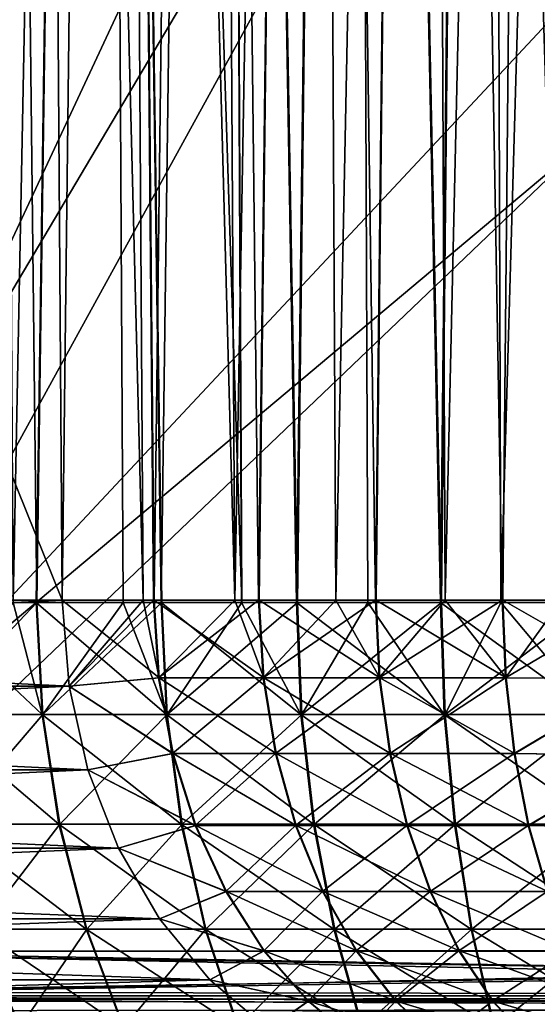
# Model space of a CAD drawing. Header units: millimetres. Extents: x -44.7 to 52.5, y -25.6 to 0.
# Tile 30 of 256: x -28.6 to -26.2, y -23.2 to -18.4. Entities that reach past the tile are written whole.
import ezdxf

# ---------------------------------------------------------------- set-up
doc = ezdxf.new("R2010")
doc.units = ezdxf.units.MM
doc.header["$LTSCALE"] = 65.185185
for name, color, linetype in [('14', 7, 'CONTINUOUS'), ('18', 7, 'CONTINUOUS'), ('24', 7, 'CONTINUOUS'), ('33', 7, 'CONTINUOUS'), ('336', 7, 'CONTINUOUS'), ('337', 7, 'CONTINUOUS'), ('34', 7, 'CONTINUOUS'), ('342', 7, 'CONTINUOUS'), ('343', 7, 'CONTINUOUS'), ('350', 7, 'CONTINUOUS'), ('351', 7, 'CONTINUOUS'), ('38', 7, 'CONTINUOUS'), ('39', 7, 'CONTINUOUS'), ('42', 7, 'CONTINUOUS'), ('43', 7, 'CONTINUOUS'), ('47', 7, 'CONTINUOUS'), ('48', 7, 'CONTINUOUS'), ('593', 7, 'CONTINUOUS'), ('598', 7, 'CONTINUOUS'), ('602', 7, 'CONTINUOUS'), ('605', 7, 'CONTINUOUS'), ('609', 7, 'CONTINUOUS'), ('613', 7, 'CONTINUOUS'), ('9', 7, 'CONTINUOUS')]:
    doc.layers.add(name, color=color, linetype=linetype)

msp = doc.modelspace()

# ---------------------------------------------------------------- linework, layer by layer
at = {"layer": '14', "linetype": 'Continuous'}
for points in [[(-28.6784, -21.2332, 37.2621), (-28.5648, -21.2332, 37.3695), (-28.8073, 0, 37.3951), (-28.6784, -21.2332, 37.2621)], [(-28.8073, 0, 37.3951), (-28.5648, -21.2332, 37.3695), (-28.2664, 0, 37.8695), (-28.8073, 0, 37.3951)], [(-28.5648, -21.2332, 37.3695), (-28.151, -21.2332, 37.7246), (-28.2664, 0, 37.8695), (-28.5648, -21.2332, 37.3695)], [(-27.9643, -21.2332, 37.8682), (-27.5814, -21.2332, 38.1346), (-28.2664, 0, 37.8695), (-27.9643, -21.2332, 37.8682)], [(-28.2664, 0, 37.8695), (-27.5814, -21.2332, 38.1346), (-27.6825, 0, 38.2899), (-28.2664, 0, 37.8695)], [(-28.151, -21.2332, 37.7246), (-27.9643, -21.2332, 37.8682), (-28.2664, 0, 37.8695), (-28.151, -21.2332, 37.7246)], [(-27.5814, -21.2332, 38.1346), (-27.3141, -21.2332, 38.3001), (-27.6825, 0, 38.2899), (-27.5814, -21.2332, 38.1346)], [(-27.6825, 0, 38.2899), (-27.3141, -21.2332, 38.3001), (-27.0606, 0, 38.6526), (-27.6825, 0, 38.2899)], [(-27.3141, -21.2332, 38.3001), (-26.975, -21.2332, 38.4882), (-27.0606, 0, 38.6526), (-27.3141, -21.2332, 38.3001)], [(-26.975, -21.2332, 38.4882), (-26.6216, -21.2332, 38.6603), (-27.0606, 0, 38.6526), (-26.975, -21.2332, 38.4882)], [(-27.0606, 0, 38.6526), (-26.6216, -21.2332, 38.6603), (-26.4069, 0, 38.9539), (-27.0606, 0, 38.6526)], [(-26.6216, -21.2332, 38.6603), (-26.3375, -21.2332, 38.7821), (-26.4069, 0, 38.9539), (-26.6216, -21.2332, 38.6603)], [(-26.3375, -21.2332, 38.7821), (-25.8946, -21.2332, 38.9447), (-26.4069, 0, 38.9539), (-26.3375, -21.2332, 38.7821)], [(-26.4069, 0, 38.9539), (-25.8946, -21.2332, 38.9447), (-25.7275, 0, 39.1911), (-26.4069, 0, 38.9539)]]:
    msp.add_3dface(points, dxfattribs=at)
at = {"layer": '18', "linetype": 'Continuous'}
for points in [[(-29.1122, -21.2332, -36.8055), (-28.6785, -21.2332, -37.262), (-28.5396, -21.7706, -37.3343), (-29.1122, -21.2332, -36.8055)], [(-29.0799, -21.7706, -36.7772), (-29.1122, -21.2332, -36.8055), (-28.5396, -21.7706, -37.3343), (-29.0799, -21.7706, -36.7772)], [(-28.6785, -21.2332, -37.262), (-28.5688, -21.2332, -37.3658), (-28.5396, -21.7706, -37.3343), (-28.6785, -21.2332, -37.262)], [(-28.5688, -21.2332, -37.3658), (-28.151, -21.2332, -37.7245), (-27.943, -21.7706, -37.8305), (-28.5688, -21.2332, -37.3658)], [(-28.5396, -21.7706, -37.3343), (-28.5688, -21.2332, -37.3658), (-27.943, -21.7706, -37.8305), (-28.5396, -21.7706, -37.3343)], [(-28.151, -21.2332, -37.7245), (-27.9687, -21.2332, -37.8649), (-27.943, -21.7706, -37.8305), (-28.151, -21.2332, -37.7245)], [(-27.9687, -21.2332, -37.8649), (-27.5815, -21.2332, -38.1346), (-27.297, -21.7706, -38.2604), (-27.9687, -21.2332, -37.8649)], [(-27.943, -21.7706, -37.8305), (-27.9687, -21.2332, -37.8649), (-27.297, -21.7706, -38.2604), (-27.943, -21.7706, -37.8305)], [(-27.5815, -21.2332, -38.1346), (-27.3188, -21.2332, -38.2974), (-27.297, -21.7706, -38.2604), (-27.5815, -21.2332, -38.1346)], [(-27.3188, -21.2332, -38.2974), (-26.9751, -21.2332, -38.4882), (-26.6088, -21.7706, -38.619), (-27.3188, -21.2332, -38.2974)], [(-27.297, -21.7706, -38.2604), (-27.3188, -21.2332, -38.2974), (-26.6088, -21.7706, -38.619), (-27.297, -21.7706, -38.2604)], [(-26.9751, -21.2332, -38.4882), (-26.6265, -21.2332, -38.6581), (-26.6088, -21.7706, -38.619), (-26.9751, -21.2332, -38.4882)], [(-26.6265, -21.2332, -38.6581), (-26.3376, -21.2332, -38.7821), (-25.8863, -21.7706, -38.9022), (-26.6265, -21.2332, -38.6581)], [(-26.6088, -21.7706, -38.619), (-26.6265, -21.2332, -38.6581), (-25.8863, -21.7706, -38.9022), (-26.6088, -21.7706, -38.619)], [(-26.3376, -21.2332, -38.7821), (-25.8997, -21.2332, -38.943), (-25.8863, -21.7706, -38.9022), (-26.3376, -21.2332, -38.7821)], [(-28.9905, -22.2966, -36.6993), (-29.0799, -21.7706, -36.7772), (-28.459, -22.2966, -37.2473), (-28.9905, -22.2966, -36.6993)], [(-28.459, -22.2966, -37.2473), (-29.0799, -21.7706, -36.7772), (-28.5396, -21.7706, -37.3343), (-28.459, -22.2966, -37.2473)], [(-28.459, -22.2966, -37.2473), (-28.5396, -21.7706, -37.3343), (-27.8722, -22.2966, -37.7355), (-28.459, -22.2966, -37.2473)], [(-27.8722, -22.2966, -37.7355), (-28.5396, -21.7706, -37.3343), (-27.943, -21.7706, -37.8305), (-27.8722, -22.2966, -37.7355)], [(-27.8722, -22.2966, -37.7355), (-27.943, -21.7706, -37.8305), (-27.2366, -22.2966, -38.1583), (-27.8722, -22.2966, -37.7355)], [(-27.2366, -22.2966, -38.1583), (-27.943, -21.7706, -37.8305), (-27.297, -21.7706, -38.2604), (-27.2366, -22.2966, -38.1583)], [(-27.2366, -22.2966, -38.1583), (-27.297, -21.7706, -38.2604), (-26.5597, -22.2966, -38.511), (-27.2366, -22.2966, -38.1583)], [(-26.5597, -22.2966, -38.511), (-27.297, -21.7706, -38.2604), (-26.6088, -21.7706, -38.619), (-26.5597, -22.2966, -38.511)], [(-26.5597, -22.2966, -38.511), (-26.6088, -21.7706, -38.619), (-25.849, -22.2966, -38.7896), (-26.5597, -22.2966, -38.511)], [(-25.849, -22.2966, -38.7896), (-26.6088, -21.7706, -38.619), (-25.8863, -21.7706, -38.9022), (-25.849, -22.2966, -38.7896)], [(-28.8459, -22.8005, -36.5733), (-28.9905, -22.2966, -36.6993), (-28.3286, -22.8005, -37.1066), (-28.8459, -22.8005, -36.5733)], [(-28.3286, -22.8005, -37.1066), (-28.9905, -22.2966, -36.6993), (-28.459, -22.2966, -37.2473), (-28.3286, -22.8005, -37.1066)], [(-28.3286, -22.8005, -37.1066), (-28.459, -22.2966, -37.2473), (-27.7575, -22.8005, -37.5816), (-28.3286, -22.8005, -37.1066)], [(-27.7575, -22.8005, -37.5816), (-28.459, -22.2966, -37.2473), (-27.8722, -22.2966, -37.7355), (-27.7575, -22.8005, -37.5816)], [(-27.7575, -22.8005, -37.5816), (-27.8722, -22.2966, -37.7355), (-27.139, -22.8005, -37.9932), (-27.7575, -22.8005, -37.5816)], [(-27.139, -22.8005, -37.9932), (-27.8722, -22.2966, -37.7355), (-27.2366, -22.2966, -38.1583), (-27.139, -22.8005, -37.9932)], [(-27.139, -22.8005, -37.9932), (-27.2366, -22.2966, -38.1583), (-26.4802, -22.8005, -38.3364), (-27.139, -22.8005, -37.9932)], [(-26.4802, -22.8005, -38.3364), (-27.2366, -22.2966, -38.1583), (-26.5597, -22.2966, -38.511), (-26.4802, -22.8005, -38.3364)], [(-26.4802, -22.8005, -38.3364), (-26.5597, -22.2966, -38.511), (-25.7886, -22.8005, -38.6076), (-26.4802, -22.8005, -38.3364)], [(-25.7886, -22.8005, -38.6076), (-26.5597, -22.2966, -38.511), (-25.849, -22.2966, -38.7896), (-25.7886, -22.8005, -38.6076)], [(-28.6489, -23.2722, -36.4017), (-28.8459, -22.8005, -36.5733), (-28.1511, -23.2722, -36.915), (-28.6489, -23.2722, -36.4017)], [(-28.1511, -23.2722, -36.915), (-28.8459, -22.8005, -36.5733), (-28.3286, -22.8005, -37.1066), (-28.1511, -23.2722, -36.915)], [(-28.1511, -23.2722, -36.915), (-28.3286, -22.8005, -37.1066), (-27.6014, -23.2722, -37.3722), (-28.1511, -23.2722, -36.915)], [(-27.6014, -23.2722, -37.3722), (-28.3286, -22.8005, -37.1066), (-27.7575, -22.8005, -37.5816), (-27.6014, -23.2722, -37.3722)], [(-27.6014, -23.2722, -37.3722), (-27.7575, -22.8005, -37.5816), (-27.0062, -23.2722, -37.7683), (-27.6014, -23.2722, -37.3722)], [(-27.0062, -23.2722, -37.7683), (-27.7575, -22.8005, -37.5816), (-27.139, -22.8005, -37.9932), (-27.0062, -23.2722, -37.7683)], [(-27.0062, -23.2722, -37.7683), (-27.139, -22.8005, -37.9932), (-26.3721, -23.2722, -38.0987), (-27.0062, -23.2722, -37.7683)], [(-26.3721, -23.2722, -38.0987), (-27.139, -22.8005, -37.9932), (-26.4802, -22.8005, -38.3364), (-26.3721, -23.2722, -38.0987)], [(-26.3721, -23.2722, -38.0987), (-26.4802, -22.8005, -38.3364), (-25.7064, -23.2722, -38.3596), (-26.3721, -23.2722, -38.0987)], [(-25.7064, -23.2722, -38.3596), (-26.4802, -22.8005, -38.3364), (-25.7886, -22.8005, -38.6076), (-25.7064, -23.2722, -38.3596)]]:
    msp.add_3dface(points, dxfattribs=at)
at = {"layer": '24', "linetype": 'Continuous'}
for points in [[(-28.5648, -21.2332, 37.3695), (-28.6784, -21.2332, 37.2621), (-29.0763, -21.7706, 36.7813), (-28.5648, -21.2332, 37.3695)], [(-28.5356, -21.7706, 37.3379), (-28.5648, -21.2332, 37.3695), (-29.0763, -21.7706, 36.7813), (-28.5356, -21.7706, 37.3379)], [(-28.151, -21.2332, 37.7246), (-28.5648, -21.2332, 37.3695), (-28.5356, -21.7706, 37.3379), (-28.151, -21.2332, 37.7246)], [(-27.9643, -21.2332, 37.8682), (-28.151, -21.2332, 37.7246), (-28.5356, -21.7706, 37.3379), (-27.9643, -21.2332, 37.8682)], [(-27.9387, -21.7706, 37.8338), (-27.9643, -21.2332, 37.8682), (-28.5356, -21.7706, 37.3379), (-27.9387, -21.7706, 37.8338)], [(-27.5814, -21.2332, 38.1346), (-27.9643, -21.2332, 37.8682), (-27.9387, -21.7706, 37.8338), (-27.5814, -21.2332, 38.1346)], [(-27.3141, -21.2332, 38.3001), (-27.5814, -21.2332, 38.1346), (-27.9387, -21.7706, 37.8338), (-27.3141, -21.2332, 38.3001)], [(-27.2923, -21.7706, 38.2632), (-27.3141, -21.2332, 38.3001), (-27.9387, -21.7706, 37.8338), (-27.2923, -21.7706, 38.2632)], [(-26.975, -21.2332, 38.4882), (-27.3141, -21.2332, 38.3001), (-27.2923, -21.7706, 38.2632), (-26.975, -21.2332, 38.4882)], [(-26.6216, -21.2332, 38.6603), (-26.975, -21.2332, 38.4882), (-27.2923, -21.7706, 38.2632), (-26.6216, -21.2332, 38.6603)], [(-26.6038, -21.7706, 38.6212), (-26.6216, -21.2332, 38.6603), (-27.2923, -21.7706, 38.2632), (-26.6038, -21.7706, 38.6212)], [(-26.3375, -21.2332, 38.7821), (-26.6216, -21.2332, 38.6603), (-26.6038, -21.7706, 38.6212), (-26.3375, -21.2332, 38.7821)], [(-25.8946, -21.2332, 38.9447), (-26.3375, -21.2332, 38.7821), (-26.6038, -21.7706, 38.6212), (-25.8946, -21.2332, 38.9447)], [(-25.8811, -21.7706, 38.9039), (-25.8946, -21.2332, 38.9447), (-26.6038, -21.7706, 38.6212), (-25.8811, -21.7706, 38.9039)], [(-28.987, -22.2966, 36.7034), (-28.5356, -21.7706, 37.3379), (-29.0763, -21.7706, 36.7813), (-28.987, -22.2966, 36.7034)], [(-28.4551, -22.2966, 37.2509), (-28.5356, -21.7706, 37.3379), (-28.987, -22.2966, 36.7034), (-28.4551, -22.2966, 37.2509)], [(-28.4551, -22.2966, 37.2509), (-27.9387, -21.7706, 37.8338), (-28.5356, -21.7706, 37.3379), (-28.4551, -22.2966, 37.2509)], [(-27.8679, -22.2966, 37.7386), (-27.9387, -21.7706, 37.8338), (-28.4551, -22.2966, 37.2509), (-27.8679, -22.2966, 37.7386)], [(-27.8679, -22.2966, 37.7386), (-27.2923, -21.7706, 38.2632), (-27.9387, -21.7706, 37.8338), (-27.8679, -22.2966, 37.7386)], [(-27.232, -22.2966, 38.161), (-27.2923, -21.7706, 38.2632), (-27.8679, -22.2966, 37.7386), (-27.232, -22.2966, 38.161)], [(-27.232, -22.2966, 38.161), (-26.6038, -21.7706, 38.6212), (-27.2923, -21.7706, 38.2632), (-27.232, -22.2966, 38.161)], [(-26.5548, -22.2966, 38.5133), (-26.6038, -21.7706, 38.6212), (-27.232, -22.2966, 38.161), (-26.5548, -22.2966, 38.5133)], [(-26.5548, -22.2966, 38.5133), (-25.8811, -21.7706, 38.9039), (-26.6038, -21.7706, 38.6212), (-26.5548, -22.2966, 38.5133)], [(-25.8439, -22.2966, 38.7913), (-25.8811, -21.7706, 38.9039), (-26.5548, -22.2966, 38.5133), (-25.8439, -22.2966, 38.7913)], [(-28.8424, -22.8005, 36.5772), (-28.4551, -22.2966, 37.2509), (-28.987, -22.2966, 36.7034), (-28.8424, -22.8005, 36.5772)], [(-28.3248, -22.8005, 37.1101), (-28.4551, -22.2966, 37.2509), (-28.8424, -22.8005, 36.5772), (-28.3248, -22.8005, 37.1101)], [(-28.3248, -22.8005, 37.1101), (-27.8679, -22.2966, 37.7386), (-28.4551, -22.2966, 37.2509), (-28.3248, -22.8005, 37.1101)], [(-27.7534, -22.8005, 37.5848), (-27.8679, -22.2966, 37.7386), (-28.3248, -22.8005, 37.1101), (-27.7534, -22.8005, 37.5848)], [(-27.7534, -22.8005, 37.5848), (-27.232, -22.2966, 38.161), (-27.8679, -22.2966, 37.7386), (-27.7534, -22.8005, 37.5848)], [(-27.1346, -22.8005, 37.9958), (-27.232, -22.2966, 38.161), (-27.7534, -22.8005, 37.5848), (-27.1346, -22.8005, 37.9958)], [(-27.1346, -22.8005, 37.9958), (-26.5548, -22.2966, 38.5133), (-27.232, -22.2966, 38.161), (-27.1346, -22.8005, 37.9958)], [(-26.4755, -22.8005, 38.3386), (-26.5548, -22.2966, 38.5133), (-27.1346, -22.8005, 37.9958), (-26.4755, -22.8005, 38.3386)], [(-26.4755, -22.8005, 38.3386), (-25.8439, -22.2966, 38.7913), (-26.5548, -22.2966, 38.5133), (-26.4755, -22.8005, 38.3386)], [(-25.7836, -22.8005, 38.6092), (-25.8439, -22.2966, 38.7913), (-26.4755, -22.8005, 38.3386), (-25.7836, -22.8005, 38.6092)], [(-28.6456, -23.2722, 36.4055), (-28.8424, -22.8005, 36.5772), (-29.086, -23.2722, 35.843), (-28.6456, -23.2722, 36.4055)], [(-28.6456, -23.2722, 36.4055), (-28.3248, -22.8005, 37.1101), (-28.8424, -22.8005, 36.5772), (-28.6456, -23.2722, 36.4055)], [(-28.1474, -23.2722, 36.9184), (-28.3248, -22.8005, 37.1101), (-28.6456, -23.2722, 36.4055), (-28.1474, -23.2722, 36.9184)], [(-28.1474, -23.2722, 36.9184), (-27.7534, -22.8005, 37.5848), (-28.3248, -22.8005, 37.1101), (-28.1474, -23.2722, 36.9184)], [(-27.5974, -23.2722, 37.3752), (-27.7534, -22.8005, 37.5848), (-28.1474, -23.2722, 36.9184), (-27.5974, -23.2722, 37.3752)], [(-27.5974, -23.2722, 37.3752), (-27.1346, -22.8005, 37.9958), (-27.7534, -22.8005, 37.5848), (-27.5974, -23.2722, 37.3752)], [(-27.0018, -23.2722, 37.7708), (-27.1346, -22.8005, 37.9958), (-27.5974, -23.2722, 37.3752), (-27.0018, -23.2722, 37.7708)], [(-27.0018, -23.2722, 37.7708), (-26.4755, -22.8005, 38.3386), (-27.1346, -22.8005, 37.9958), (-27.0018, -23.2722, 37.7708)], [(-26.3675, -23.2722, 38.1008), (-26.4755, -22.8005, 38.3386), (-27.0018, -23.2722, 37.7708), (-26.3675, -23.2722, 38.1008)], [(-26.3675, -23.2722, 38.1008), (-25.7836, -22.8005, 38.6092), (-26.4755, -22.8005, 38.3386), (-26.3675, -23.2722, 38.1008)], [(-25.7016, -23.2722, 38.3612), (-25.7836, -22.8005, 38.6092), (-26.3675, -23.2722, 38.1008), (-25.7016, -23.2722, 38.3612)]]:
    msp.add_3dface(points, dxfattribs=at)
at = {"layer": '33', "linetype": 'Continuous'}
for points in [[(-28.5943, 0, -35.4988), (-28.4426, -21.2209, -35.3926), (-28.0537, -21.2209, -35.8893), (-28.5943, 0, -35.4988)], [(-28.1913, 0, -36.0129), (-28.5943, 0, -35.4988), (-28.0537, -21.2209, -35.8893), (-28.1913, 0, -36.0129)], [(-27.7405, 0, -36.4772), (-28.1913, 0, -36.0129), (-27.6143, -21.2209, -36.3416), (-27.7405, 0, -36.4772)], [(-27.6143, -21.2209, -36.3416), (-28.1913, 0, -36.0129), (-28.0045, -21.2209, -35.945), (-27.6143, -21.2209, -36.3416)], [(-28.0045, -21.2209, -35.945), (-28.1913, 0, -36.0129), (-28.0537, -21.2209, -35.8893), (-28.0045, -21.2209, -35.945)], [(-27.2401, 0, -36.8928), (-27.7405, 0, -36.4772), (-27.5, -21.2209, -36.4447), (-27.2401, 0, -36.8928)], [(-27.5, -21.2209, -36.4447), (-27.7405, 0, -36.4772), (-27.6143, -21.2209, -36.3416), (-27.5, -21.2209, -36.4447)], [(-27.1295, -21.2209, -36.7444), (-27.2401, 0, -36.8928), (-27.5, -21.2209, -36.4447), (-27.1295, -21.2209, -36.7444)], [(-26.6996, 0, -37.2521), (-27.2401, 0, -36.8928), (-26.9393, -21.2209, -36.8803), (-26.6996, 0, -37.2521)], [(-26.9393, -21.2209, -36.8803), (-27.2401, 0, -36.8928), (-27.1295, -21.2209, -36.7444), (-26.9393, -21.2209, -36.8803)], [(-26.6045, -21.2209, -37.0934), (-26.6996, 0, -37.2521), (-26.9393, -21.2209, -36.8803), (-26.6045, -21.2209, -37.0934)], [(-26.1205, 0, -37.5536), (-26.6996, 0, -37.2521), (-26.0451, -21.2209, -37.3846), (-26.1205, 0, -37.5536)], [(-26.0451, -21.2209, -37.3846), (-26.6996, 0, -37.2521), (-26.3303, -21.2209, -37.2456), (-26.0451, -21.2209, -37.3846)], [(-26.3303, -21.2209, -37.2456), (-26.6996, 0, -37.2521), (-26.6045, -21.2209, -37.0934), (-26.3303, -21.2209, -37.2456)]]:
    msp.add_3dface(points, dxfattribs=at)
at = {"layer": '336', "linetype": 'Continuous'}
for points in [[(-30.3974, -0.5, 0.5), (-30.2801, -22.9061, 0.6955), (-19.8212, -0.5, 0.5), (-30.3974, -0.5, 0.5)], [(-19.8212, -0.5, 0.5), (-30.2801, -22.9061, 0.6955), (-19.9067, -11.8105, 0.5987), (-19.8212, -0.5, 0.5)], [(-30.2801, -22.9061, 0.6955), (-19.9898, -22.9061, 0.6955), (-19.9067, -11.8105, 0.5987), (-30.2801, -22.9061, 0.6955)]]:
    msp.add_3dface(points, dxfattribs=at)
at = {"layer": '337', "linetype": 'Continuous'}
for points in [[(-19.9898, -22.9061, -0.6955), (-30.2801, -22.9061, -0.6955), (-30.3974, -0.5, -0.5), (-19.9898, -22.9061, -0.6955)], [(-19.9026, -11.2677, -0.594), (-19.9898, -22.9061, -0.6955), (-30.3974, -0.5, -0.5), (-19.9026, -11.2677, -0.594)]]:
    msp.add_3dface(points, dxfattribs=at)
at = {"layer": '34', "linetype": 'Continuous'}
for points in [[(-36.8451, -21.2209, -23.3926), (-28.5943, 0, -35.4988), (-36.9968, 0, -23.4988), (-36.8451, -21.2209, -23.3926)], [(-28.4426, -21.2209, -35.3926), (-28.5943, 0, -35.4988), (-36.8451, -21.2209, -23.3926), (-28.4426, -21.2209, -35.3926)]]:
    msp.add_3dface(points, dxfattribs=at)
at = {"layer": '342', "linetype": 'Continuous'}
for points in [[(-17.9431, -22.9061, 7.2274), (-30.1127, -0.5, 12.8597), (-17.8211, -11.806, 7.2792), (-17.9431, -22.9061, 7.2274)], [(-30.1127, -0.5, 12.8597), (-17.9431, -22.9061, 7.2274), (-29.9954, -22.9061, 12.5934), (-30.1127, -0.5, 12.8597)]]:
    msp.add_3dface(points, dxfattribs=at)
at = {"layer": '343', "linetype": 'Continuous'}
for points in [[(-17.2898, -0.5, 8.2452), (-30.6821, -0.5, 14.2079), (-30.5648, -22.9061, 14.3697), (-17.2898, -0.5, 8.2452)], [(-17.2898, -0.5, 8.2452), (-30.5648, -22.9061, 14.3697), (-17.3341, -11.8006, 8.3729), (-17.2898, -0.5, 8.2452)], [(-30.5648, -22.9061, 14.3697), (-17.3773, -22.9061, 8.4982), (-17.3341, -11.8006, 8.3729), (-30.5648, -22.9061, 14.3697)]]:
    msp.add_3dface(points, dxfattribs=at)
at = {"layer": '350', "linetype": 'Continuous'}
for points in [[(-17.6965, -0.5, -7.3317), (-30.1127, -0.5, -12.8597), (-29.9954, -22.9061, -12.5934), (-17.6965, -0.5, -7.3317)], [(-17.6965, -0.5, -7.3317), (-29.9954, -22.9061, -12.5934), (-17.8152, -11.2687, -7.2817), (-17.6965, -0.5, -7.3317)], [(-17.8152, -11.2687, -7.2817), (-29.9954, -22.9061, -12.5934), (-17.9431, -22.9061, -7.2274), (-17.8152, -11.2687, -7.2817)]]:
    msp.add_3dface(points, dxfattribs=at)
at = {"layer": '351', "linetype": 'Continuous'}
for points in [[(-30.5648, -22.9061, -14.3697), (-30.6821, -0.5, -14.2079), (-17.3773, -22.9061, -8.4982), (-30.5648, -22.9061, -14.3697)], [(-17.3773, -22.9061, -8.4982), (-30.6821, -0.5, -14.2079), (-17.332, -11.2655, -8.3669), (-17.3773, -22.9061, -8.4982)]]:
    msp.add_3dface(points, dxfattribs=at)
at = {"layer": '38', "linetype": 'Continuous'}
for points in [[(-36.8451, -21.2209, 23.3926), (-36.9968, 0, 23.4988), (-28.4426, -21.2209, 35.3926), (-36.8451, -21.2209, 23.3926)], [(-28.4426, -21.2209, 35.3926), (-36.9968, 0, 23.4988), (-28.5943, 0, 35.4988), (-28.4426, -21.2209, 35.3926)]]:
    msp.add_3dface(points, dxfattribs=at)
at = {"layer": '39', "linetype": 'Continuous'}
for points in [[(-28.4426, -21.2209, 35.3926), (-28.5943, 0, 35.4988), (-28.1913, 0, 36.0129), (-28.4426, -21.2209, 35.3926)], [(-28.4426, -21.2209, 35.3926), (-28.1913, 0, 36.0129), (-28.0537, -21.2209, 35.8893), (-28.4426, -21.2209, 35.3926)], [(-28.1913, 0, 36.0129), (-27.7405, 0, 36.4772), (-28.0016, -21.2209, 35.9482), (-28.1913, 0, 36.0129)], [(-28.0537, -21.2209, 35.8893), (-28.1913, 0, 36.0129), (-28.0016, -21.2209, 35.9482), (-28.0537, -21.2209, 35.8893)], [(-28.0016, -21.2209, 35.9482), (-27.7405, 0, 36.4772), (-27.6143, -21.2209, 36.3416), (-28.0016, -21.2209, 35.9482)], [(-27.7405, 0, 36.4772), (-27.2401, 0, 36.8928), (-27.6143, -21.2209, 36.3416), (-27.7405, 0, 36.4772)], [(-27.6143, -21.2209, 36.3416), (-27.2401, 0, 36.8928), (-27.4968, -21.2209, 36.4474), (-27.6143, -21.2209, 36.3416)], [(-27.4968, -21.2209, 36.4474), (-27.2401, 0, 36.8928), (-27.1295, -21.2209, 36.7444), (-27.4968, -21.2209, 36.4474)], [(-27.2401, 0, 36.8928), (-26.6996, 0, 37.2521), (-27.1295, -21.2209, 36.7444), (-27.2401, 0, 36.8928)], [(-27.1295, -21.2209, 36.7444), (-26.6996, 0, 37.2521), (-26.9359, -21.2209, 36.8826), (-27.1295, -21.2209, 36.7444)], [(-26.9359, -21.2209, 36.8826), (-26.6996, 0, 37.2521), (-26.6044, -21.2209, 37.0934), (-26.9359, -21.2209, 36.8826)], [(-26.6996, 0, 37.2521), (-26.1205, 0, 37.5536), (-26.6044, -21.2209, 37.0934), (-26.6996, 0, 37.2521)], [(-26.6044, -21.2209, 37.0934), (-26.1205, 0, 37.5536), (-26.3268, -21.2209, 37.2474), (-26.6044, -21.2209, 37.0934)], [(-26.3268, -21.2209, 37.2474), (-26.1205, 0, 37.5536), (-26.045, -21.2209, 37.3846), (-26.3268, -21.2209, 37.2474)]]:
    msp.add_3dface(points, dxfattribs=at)
at = {"layer": '42', "linetype": 'Continuous'}
for points in [[(-28.4426, -21.2209, 35.3926), (-28.0537, -21.2209, 35.8893), (-27.9775, -21.594, 35.9265), (-28.4426, -21.2209, 35.3926)], [(-28.4426, -21.2209, 35.3926), (-27.9775, -21.594, 35.9265), (-28.4101, -21.6351, 35.3698), (-28.4426, -21.2209, 35.3926)], [(-28.0537, -21.2209, 35.8893), (-28.0016, -21.2209, 35.9482), (-27.9775, -21.594, 35.9265), (-28.0537, -21.2209, 35.8893)], [(-28.0016, -21.2209, 35.9482), (-27.6143, -21.2209, 36.3416), (-27.4754, -21.594, 36.423), (-28.0016, -21.2209, 35.9482)], [(-28.0016, -21.2209, 35.9482), (-27.4754, -21.594, 36.423), (-27.9775, -21.594, 35.9265), (-28.0016, -21.2209, 35.9482)], [(-27.6143, -21.2209, 36.3416), (-27.4968, -21.2209, 36.4474), (-27.4754, -21.594, 36.423), (-27.6143, -21.2209, 36.3416)], [(-27.4968, -21.2209, 36.4474), (-27.1295, -21.2209, 36.7444), (-26.9175, -21.594, 36.8558), (-27.4968, -21.2209, 36.4474)], [(-27.4968, -21.2209, 36.4474), (-26.9175, -21.594, 36.8558), (-27.4754, -21.594, 36.423), (-27.4968, -21.2209, 36.4474)], [(-27.1295, -21.2209, 36.7444), (-26.9359, -21.2209, 36.8826), (-26.9175, -21.594, 36.8558), (-27.1295, -21.2209, 36.7444)], [(-26.9359, -21.2209, 36.8826), (-26.6044, -21.2209, 37.0934), (-26.3118, -21.594, 37.2186), (-26.9359, -21.2209, 36.8826)], [(-26.9359, -21.2209, 36.8826), (-26.3118, -21.594, 37.2186), (-26.9175, -21.594, 36.8558), (-26.9359, -21.2209, 36.8826)], [(-26.6044, -21.2209, 37.0934), (-26.3268, -21.2209, 37.2474), (-26.3118, -21.594, 37.2186), (-26.6044, -21.2209, 37.0934)], [(-26.3268, -21.2209, 37.2474), (-26.045, -21.2209, 37.3846), (-25.6666, -21.5988, 37.5055), (-26.3268, -21.2209, 37.2474)], [(-26.3268, -21.2209, 37.2474), (-25.6666, -21.5988, 37.5055), (-26.3118, -21.594, 37.2186), (-26.3268, -21.2209, 37.2474)], [(-27.9775, -21.594, 35.9265), (-27.9104, -21.9576, 35.8663), (-28.4101, -21.6351, 35.3698), (-27.9775, -21.594, 35.9265)], [(-27.4754, -21.594, 36.423), (-27.416, -21.9576, 36.3552), (-27.9775, -21.594, 35.9265), (-27.4754, -21.594, 36.423)], [(-27.9775, -21.594, 35.9265), (-27.416, -21.9576, 36.3552), (-27.9104, -21.9576, 35.8663), (-27.9775, -21.594, 35.9265)], [(-26.9175, -21.594, 36.8558), (-26.8666, -21.9576, 36.7814), (-27.4754, -21.594, 36.423), (-26.9175, -21.594, 36.8558)], [(-27.4754, -21.594, 36.423), (-26.8666, -21.9576, 36.7814), (-27.416, -21.9576, 36.3552), (-27.4754, -21.594, 36.423)], [(-26.3118, -21.594, 37.2186), (-26.2702, -21.9576, 37.1387), (-26.9175, -21.594, 36.8558), (-26.3118, -21.594, 37.2186)], [(-26.9175, -21.594, 36.8558), (-26.2702, -21.9576, 37.1387), (-26.8666, -21.9576, 36.7814), (-26.9175, -21.594, 36.8558)], [(-26.3118, -21.594, 37.2186), (-25.6666, -21.5988, 37.5055), (-26.2702, -21.9576, 37.1387), (-26.3118, -21.594, 37.2186)], [(-25.6666, -21.5988, 37.5055), (-25.6341, -21.9666, 37.419), (-26.2702, -21.9576, 37.1387), (-25.6666, -21.5988, 37.5055)], [(-28.4101, -21.6351, 35.3698), (-27.9104, -21.9576, 35.8663), (-28.3195, -22.0361, 35.3064), (-28.4101, -21.6351, 35.3698)], [(-27.9104, -21.9576, 35.8663), (-27.802, -22.3026, 35.7691), (-28.3195, -22.0361, 35.3064), (-27.9104, -21.9576, 35.8663)], [(-27.416, -21.9576, 36.3552), (-27.32, -22.3026, 36.2458), (-27.9104, -21.9576, 35.8663), (-27.416, -21.9576, 36.3552)], [(-27.9104, -21.9576, 35.8663), (-27.32, -22.3026, 36.2458), (-27.802, -22.3026, 35.7691), (-27.9104, -21.9576, 35.8663)], [(-26.8666, -21.9576, 36.7814), (-26.7845, -22.3026, 36.6612), (-27.416, -21.9576, 36.3552), (-26.8666, -21.9576, 36.7814)], [(-27.416, -21.9576, 36.3552), (-26.7845, -22.3026, 36.6612), (-27.32, -22.3026, 36.2458), (-27.416, -21.9576, 36.3552)], [(-26.2702, -21.9576, 37.1387), (-26.203, -22.3026, 37.0095), (-26.8666, -21.9576, 36.7814), (-26.2702, -21.9576, 37.1387)], [(-26.8666, -21.9576, 36.7814), (-26.203, -22.3026, 37.0095), (-26.7845, -22.3026, 36.6612), (-26.8666, -21.9576, 36.7814)], [(-26.2702, -21.9576, 37.1387), (-25.6341, -21.9666, 37.419), (-26.203, -22.3026, 37.0095), (-26.2702, -21.9576, 37.1387)], [(-25.6341, -21.9666, 37.419), (-25.5816, -22.3153, 37.2794), (-26.203, -22.3026, 37.0095), (-25.6341, -21.9666, 37.419)], [(-28.3195, -22.0361, 35.3064), (-27.802, -22.3026, 35.7691), (-28.1735, -22.4121, 35.2042), (-28.3195, -22.0361, 35.3064)], [(-27.802, -22.3026, 35.7691), (-27.6549, -22.6208, 35.6373), (-28.1735, -22.4121, 35.2042), (-27.802, -22.3026, 35.7691)], [(-27.32, -22.3026, 36.2458), (-27.1898, -22.6208, 36.0973), (-27.802, -22.3026, 35.7691), (-27.32, -22.3026, 36.2458)], [(-27.802, -22.3026, 35.7691), (-27.1898, -22.6208, 36.0973), (-27.6549, -22.6208, 35.6373), (-27.802, -22.3026, 35.7691)], [(-26.7845, -22.3026, 36.6612), (-26.673, -22.6208, 36.4982), (-27.32, -22.3026, 36.2458), (-26.7845, -22.3026, 36.6612)], [(-27.32, -22.3026, 36.2458), (-26.673, -22.6208, 36.4982), (-27.1898, -22.6208, 36.0973), (-27.32, -22.3026, 36.2458)], [(-26.203, -22.3026, 37.0095), (-26.1119, -22.6208, 36.8343), (-26.7845, -22.3026, 36.6612), (-26.203, -22.3026, 37.0095)], [(-26.7845, -22.3026, 36.6612), (-26.1119, -22.6208, 36.8343), (-26.673, -22.6208, 36.4982), (-26.7845, -22.3026, 36.6612)], [(-26.203, -22.3026, 37.0095), (-25.5816, -22.3153, 37.2794), (-26.1119, -22.6208, 36.8343), (-26.203, -22.3026, 37.0095)], [(-28.1735, -22.4121, 35.2042), (-27.6549, -22.6208, 35.6373), (-27.9766, -22.7516, 35.0663), (-28.1735, -22.4121, 35.2042)], [(-27.6549, -22.6208, 35.6373), (-27.4728, -22.9044, 35.474), (-27.9766, -22.7516, 35.0663), (-27.6549, -22.6208, 35.6373)], [(-27.1898, -22.6208, 36.0973), (-27.0286, -22.9044, 35.9133), (-27.6549, -22.6208, 35.6373), (-27.1898, -22.6208, 36.0973)], [(-27.6549, -22.6208, 35.6373), (-27.0286, -22.9044, 35.9133), (-27.4728, -22.9044, 35.474), (-27.6549, -22.6208, 35.6373)], [(-26.673, -22.6208, 36.4982), (-26.535, -22.9044, 36.2963), (-27.1898, -22.6208, 36.0973), (-26.673, -22.6208, 36.4982)], [(-27.1898, -22.6208, 36.0973), (-26.535, -22.9044, 36.2963), (-27.0286, -22.9044, 35.9133), (-27.1898, -22.6208, 36.0973)], [(-26.1119, -22.6208, 36.8343), (-25.999, -22.9044, 36.6173), (-26.673, -22.6208, 36.4982), (-26.1119, -22.6208, 36.8343)], [(-26.673, -22.6208, 36.4982), (-25.999, -22.9044, 36.6173), (-26.535, -22.9044, 36.2963), (-26.673, -22.6208, 36.4982)], [(-27.9766, -22.7516, 35.0663), (-27.4728, -22.9044, 35.474), (-27.7345, -23.0445, 34.8968), (-27.9766, -22.7516, 35.0663)], [(-27.4728, -22.9044, 35.474), (-27.26, -23.1466, 35.2833), (-27.7345, -23.0445, 34.8968), (-27.4728, -22.9044, 35.474)], [(-27.0286, -22.9044, 35.9133), (-26.8402, -23.1466, 35.6985), (-27.4728, -22.9044, 35.474), (-27.0286, -22.9044, 35.9133)], [(-27.4728, -22.9044, 35.474), (-26.8402, -23.1466, 35.6985), (-27.26, -23.1466, 35.2833), (-27.4728, -22.9044, 35.474)], [(-26.535, -22.9044, 36.2963), (-26.3737, -23.1466, 36.0604), (-27.0286, -22.9044, 35.9133), (-26.535, -22.9044, 36.2963)], [(-27.0286, -22.9044, 35.9133), (-26.3737, -23.1466, 36.0604), (-26.8402, -23.1466, 35.6985), (-27.0286, -22.9044, 35.9133)], [(-25.999, -22.9044, 36.6173), (-25.8672, -23.1466, 36.3638), (-26.535, -22.9044, 36.2963), (-25.999, -22.9044, 36.6173)], [(-26.535, -22.9044, 36.2963), (-25.8672, -23.1466, 36.3638), (-26.3737, -23.1466, 36.0604), (-26.535, -22.9044, 36.2963)], [(-27.7345, -23.0445, 34.8968), (-27.26, -23.1466, 35.2833), (-27.4547, -23.2819, 34.7009), (-27.7345, -23.0445, 34.8968)], [(-27.26, -23.1466, 35.2833), (-27.0218, -23.3413, 35.0697), (-27.4547, -23.2819, 34.7009), (-27.26, -23.1466, 35.2833)], [(-26.8402, -23.1466, 35.6985), (-26.6293, -23.3413, 35.4579), (-27.26, -23.1466, 35.2833), (-26.8402, -23.1466, 35.6985)], [(-27.26, -23.1466, 35.2833), (-26.6293, -23.3413, 35.4579), (-27.0218, -23.3413, 35.0697), (-27.26, -23.1466, 35.2833)], [(-26.3737, -23.1466, 36.0604), (-26.1931, -23.3413, 35.7963), (-26.8402, -23.1466, 35.6985), (-26.3737, -23.1466, 36.0604)], [(-26.8402, -23.1466, 35.6985), (-26.1931, -23.3413, 35.7963), (-26.6293, -23.3413, 35.4579), (-26.8402, -23.1466, 35.6985)], [(-25.8672, -23.1466, 36.3638), (-25.7195, -23.3413, 36.08), (-26.3737, -23.1466, 36.0604), (-25.8672, -23.1466, 36.3638)], [(-26.3737, -23.1466, 36.0604), (-25.7195, -23.3413, 36.08), (-26.1931, -23.3413, 35.7963), (-26.3737, -23.1466, 36.0604)]]:
    msp.add_3dface(points, dxfattribs=at)
at = {"layer": '43', "linetype": 'Continuous'}
for points in [[(-36.8451, -21.2209, 23.3926), (-28.4426, -21.2209, 35.3926), (-28.4101, -21.6351, 35.3698), (-36.8451, -21.2209, 23.3926)], [(-36.8451, -21.2209, 23.3926), (-28.4101, -21.6351, 35.3698), (-36.8126, -21.6351, 23.3698), (-36.8451, -21.2209, 23.3926)], [(-28.4101, -21.6351, 35.3698), (-28.3195, -22.0361, 35.3064), (-36.8126, -21.6351, 23.3698), (-28.4101, -21.6351, 35.3698)], [(-36.8126, -21.6351, 23.3698), (-28.3195, -22.0361, 35.3064), (-36.722, -22.0361, 23.3064), (-36.8126, -21.6351, 23.3698)], [(-28.3195, -22.0361, 35.3064), (-28.1735, -22.4121, 35.2042), (-36.722, -22.0361, 23.3064), (-28.3195, -22.0361, 35.3064)], [(-36.722, -22.0361, 23.3064), (-28.1735, -22.4121, 35.2042), (-36.576, -22.4121, 23.2042), (-36.722, -22.0361, 23.3064)], [(-28.1735, -22.4121, 35.2042), (-27.9766, -22.7516, 35.0663), (-36.576, -22.4121, 23.2042), (-28.1735, -22.4121, 35.2042)], [(-36.576, -22.4121, 23.2042), (-27.9766, -22.7516, 35.0663), (-36.3791, -22.7516, 23.0663), (-36.576, -22.4121, 23.2042)], [(-27.9766, -22.7516, 35.0663), (-27.7345, -23.0445, 34.8968), (-36.3791, -22.7516, 23.0663), (-27.9766, -22.7516, 35.0663)], [(-36.3791, -22.7516, 23.0663), (-27.7345, -23.0445, 34.8968), (-36.137, -23.0445, 22.8968), (-36.3791, -22.7516, 23.0663)], [(-27.7345, -23.0445, 34.8968), (-27.4547, -23.2819, 34.7009), (-36.137, -23.0445, 22.8968), (-27.7345, -23.0445, 34.8968)], [(-36.137, -23.0445, 22.8968), (-27.4547, -23.2819, 34.7009), (-35.8572, -23.2819, 22.7009), (-36.137, -23.0445, 22.8968)]]:
    msp.add_3dface(points, dxfattribs=at)
at = {"layer": '47', "linetype": 'Continuous'}
for points in [[(-28.4426, -21.2209, -35.3926), (-36.8451, -21.2209, -23.3926), (-36.8126, -21.6351, -23.3698), (-28.4426, -21.2209, -35.3926)], [(-28.4426, -21.2209, -35.3926), (-36.8126, -21.6351, -23.3698), (-28.4101, -21.6351, -35.3698), (-28.4426, -21.2209, -35.3926)], [(-36.8126, -21.6351, -23.3698), (-36.722, -22.0361, -23.3064), (-28.4101, -21.6351, -35.3698), (-36.8126, -21.6351, -23.3698)], [(-28.4101, -21.6351, -35.3698), (-36.722, -22.0361, -23.3064), (-28.3195, -22.0361, -35.3064), (-28.4101, -21.6351, -35.3698)], [(-36.722, -22.0361, -23.3064), (-36.576, -22.4121, -23.2042), (-28.3195, -22.0361, -35.3064), (-36.722, -22.0361, -23.3064)], [(-28.3195, -22.0361, -35.3064), (-36.576, -22.4121, -23.2042), (-28.1735, -22.4121, -35.2042), (-28.3195, -22.0361, -35.3064)], [(-36.576, -22.4121, -23.2042), (-36.3791, -22.7516, -23.0663), (-28.1735, -22.4121, -35.2042), (-36.576, -22.4121, -23.2042)], [(-28.1735, -22.4121, -35.2042), (-36.3791, -22.7516, -23.0663), (-27.9766, -22.7516, -35.0663), (-28.1735, -22.4121, -35.2042)], [(-36.3791, -22.7516, -23.0663), (-36.137, -23.0445, -22.8968), (-27.9766, -22.7516, -35.0663), (-36.3791, -22.7516, -23.0663)], [(-27.9766, -22.7516, -35.0663), (-36.137, -23.0445, -22.8968), (-27.7345, -23.0445, -34.8968), (-27.9766, -22.7516, -35.0663)], [(-36.137, -23.0445, -22.8968), (-35.8572, -23.2819, -22.7009), (-27.7345, -23.0445, -34.8968), (-36.137, -23.0445, -22.8968)], [(-27.7345, -23.0445, -34.8968), (-35.8572, -23.2819, -22.7009), (-27.4547, -23.2819, -34.7009), (-27.7345, -23.0445, -34.8968)]]:
    msp.add_3dface(points, dxfattribs=at)
at = {"layer": '48', "linetype": 'Continuous'}
for points in [[(-28.0537, -21.2209, -35.8893), (-28.4426, -21.2209, -35.3926), (-28.4101, -21.6351, -35.3698), (-28.0537, -21.2209, -35.8893)], [(-28.0045, -21.2209, -35.945), (-28.0537, -21.2209, -35.8893), (-28.4101, -21.6351, -35.3698), (-28.0045, -21.2209, -35.945)], [(-28.0045, -21.2209, -35.945), (-28.4101, -21.6351, -35.3698), (-27.9803, -21.594, -35.9233), (-28.0045, -21.2209, -35.945)], [(-27.6143, -21.2209, -36.3416), (-28.0045, -21.2209, -35.945), (-27.9803, -21.594, -35.9233), (-27.6143, -21.2209, -36.3416)], [(-27.5, -21.2209, -36.4447), (-27.6143, -21.2209, -36.3416), (-27.9803, -21.594, -35.9233), (-27.5, -21.2209, -36.4447)], [(-27.5, -21.2209, -36.4447), (-27.9803, -21.594, -35.9233), (-27.4785, -21.594, -36.4203), (-27.5, -21.2209, -36.4447)], [(-27.1295, -21.2209, -36.7444), (-27.5, -21.2209, -36.4447), (-27.4785, -21.594, -36.4203), (-27.1295, -21.2209, -36.7444)], [(-26.9393, -21.2209, -36.8803), (-27.1295, -21.2209, -36.7444), (-27.4785, -21.594, -36.4203), (-26.9393, -21.2209, -36.8803)], [(-26.9393, -21.2209, -36.8803), (-27.4785, -21.594, -36.4203), (-26.9209, -21.594, -36.8535), (-26.9393, -21.2209, -36.8803)], [(-26.6045, -21.2209, -37.0934), (-26.9393, -21.2209, -36.8803), (-26.9209, -21.594, -36.8535), (-26.6045, -21.2209, -37.0934)], [(-26.3303, -21.2209, -37.2456), (-26.6045, -21.2209, -37.0934), (-26.9209, -21.594, -36.8535), (-26.3303, -21.2209, -37.2456)], [(-26.3153, -21.594, -37.2168), (-26.3303, -21.2209, -37.2456), (-26.9209, -21.594, -36.8535), (-26.3153, -21.594, -37.2168)], [(-26.0451, -21.2209, -37.3846), (-26.3303, -21.2209, -37.2456), (-26.3153, -21.594, -37.2168), (-26.0451, -21.2209, -37.3846)], [(-25.682, -21.2209, -37.5353), (-26.0451, -21.2209, -37.3846), (-26.3153, -21.594, -37.2168), (-25.682, -21.2209, -37.5353)], [(-25.6703, -21.599, -37.5041), (-25.682, -21.2209, -37.5353), (-26.3153, -21.594, -37.2168), (-25.6703, -21.599, -37.5041)], [(-27.9803, -21.594, -35.9233), (-28.4101, -21.6351, -35.3698), (-27.9131, -21.9576, -35.8632), (-27.9803, -21.594, -35.9233)], [(-27.9803, -21.594, -35.9233), (-27.9131, -21.9576, -35.8632), (-27.4785, -21.594, -36.4203), (-27.9803, -21.594, -35.9233)], [(-27.4785, -21.594, -36.4203), (-27.9131, -21.9576, -35.8632), (-27.4191, -21.9576, -36.3525), (-27.4785, -21.594, -36.4203)], [(-27.4785, -21.594, -36.4203), (-27.4191, -21.9576, -36.3525), (-26.9209, -21.594, -36.8535), (-27.4785, -21.594, -36.4203)], [(-26.9209, -21.594, -36.8535), (-27.4191, -21.9576, -36.3525), (-26.87, -21.9576, -36.7791), (-26.9209, -21.594, -36.8535)], [(-26.3153, -21.594, -37.2168), (-26.9209, -21.594, -36.8535), (-26.87, -21.9576, -36.7791), (-26.3153, -21.594, -37.2168)], [(-26.2737, -21.9576, -37.1368), (-26.3153, -21.594, -37.2168), (-26.87, -21.9576, -36.7791), (-26.2737, -21.9576, -37.1368)], [(-26.2737, -21.9576, -37.1368), (-25.6703, -21.599, -37.5041), (-26.3153, -21.594, -37.2168), (-26.2737, -21.9576, -37.1368)], [(-25.6377, -21.9672, -37.4175), (-25.6703, -21.599, -37.5041), (-26.2737, -21.9576, -37.1368), (-25.6377, -21.9672, -37.4175)], [(-28.4101, -21.6351, -35.3698), (-28.3195, -22.0361, -35.3064), (-27.9131, -21.9576, -35.8632), (-28.4101, -21.6351, -35.3698)], [(-27.9131, -21.9576, -35.8632), (-28.3195, -22.0361, -35.3064), (-27.8046, -22.3026, -35.7661), (-27.9131, -21.9576, -35.8632)], [(-27.9131, -21.9576, -35.8632), (-27.8046, -22.3026, -35.7661), (-27.4191, -21.9576, -36.3525), (-27.9131, -21.9576, -35.8632)], [(-27.4191, -21.9576, -36.3525), (-27.8046, -22.3026, -35.7661), (-27.323, -22.3026, -36.2431), (-27.4191, -21.9576, -36.3525)], [(-27.4191, -21.9576, -36.3525), (-27.323, -22.3026, -36.2431), (-26.87, -21.9576, -36.7791), (-27.4191, -21.9576, -36.3525)], [(-26.87, -21.9576, -36.7791), (-27.323, -22.3026, -36.2431), (-26.7877, -22.3026, -36.659), (-26.87, -21.9576, -36.7791)], [(-26.2737, -21.9576, -37.1368), (-26.87, -21.9576, -36.7791), (-26.7877, -22.3026, -36.659), (-26.2737, -21.9576, -37.1368)], [(-26.2064, -22.3026, -37.0077), (-26.2737, -21.9576, -37.1368), (-26.7877, -22.3026, -36.659), (-26.2064, -22.3026, -37.0077)], [(-26.2064, -22.3026, -37.0077), (-25.6377, -21.9672, -37.4175), (-26.2737, -21.9576, -37.1368), (-26.2064, -22.3026, -37.0077)], [(-25.5851, -22.3161, -37.2777), (-25.6377, -21.9672, -37.4175), (-26.2064, -22.3026, -37.0077), (-25.5851, -22.3161, -37.2777)], [(-28.3195, -22.0361, -35.3064), (-28.1735, -22.4121, -35.2042), (-27.8046, -22.3026, -35.7661), (-28.3195, -22.0361, -35.3064)], [(-27.8046, -22.3026, -35.7661), (-28.1735, -22.4121, -35.2042), (-27.6575, -22.6208, -35.6344), (-27.8046, -22.3026, -35.7661)], [(-27.8046, -22.3026, -35.7661), (-27.6575, -22.6208, -35.6344), (-27.323, -22.3026, -36.2431), (-27.8046, -22.3026, -35.7661)], [(-27.323, -22.3026, -36.2431), (-27.6575, -22.6208, -35.6344), (-27.1927, -22.6208, -36.0947), (-27.323, -22.3026, -36.2431)], [(-27.323, -22.3026, -36.2431), (-27.1927, -22.6208, -36.0947), (-26.7877, -22.3026, -36.659), (-27.323, -22.3026, -36.2431)], [(-26.7877, -22.3026, -36.659), (-27.1927, -22.6208, -36.0947), (-26.6761, -22.6208, -36.4961), (-26.7877, -22.3026, -36.659)], [(-26.2064, -22.3026, -37.0077), (-26.7877, -22.3026, -36.659), (-26.6761, -22.6208, -36.4961), (-26.2064, -22.3026, -37.0077)], [(-26.1152, -22.6208, -36.8326), (-26.2064, -22.3026, -37.0077), (-26.6761, -22.6208, -36.4961), (-26.1152, -22.6208, -36.8326)], [(-26.1152, -22.6208, -36.8326), (-25.5851, -22.3161, -37.2777), (-26.2064, -22.3026, -37.0077), (-26.1152, -22.6208, -36.8326)], [(-28.1735, -22.4121, -35.2042), (-27.9766, -22.7516, -35.0663), (-27.6575, -22.6208, -35.6344), (-28.1735, -22.4121, -35.2042)], [(-27.6575, -22.6208, -35.6344), (-27.9766, -22.7516, -35.0663), (-27.4753, -22.9044, -35.4713), (-27.6575, -22.6208, -35.6344)], [(-27.6575, -22.6208, -35.6344), (-27.4753, -22.9044, -35.4713), (-27.1927, -22.6208, -36.0947), (-27.6575, -22.6208, -35.6344)], [(-27.1927, -22.6208, -36.0947), (-27.4753, -22.9044, -35.4713), (-27.0313, -22.9044, -35.9109), (-27.1927, -22.6208, -36.0947)], [(-27.1927, -22.6208, -36.0947), (-27.0313, -22.9044, -35.9109), (-26.6761, -22.6208, -36.4961), (-27.1927, -22.6208, -36.0947)], [(-26.6761, -22.6208, -36.4961), (-27.0313, -22.9044, -35.9109), (-26.5379, -22.9044, -36.2942), (-26.6761, -22.6208, -36.4961)], [(-26.1152, -22.6208, -36.8326), (-26.6761, -22.6208, -36.4961), (-26.5379, -22.9044, -36.2942), (-26.1152, -22.6208, -36.8326)], [(-26.0022, -22.9044, -36.6157), (-26.1152, -22.6208, -36.8326), (-26.5379, -22.9044, -36.2942), (-26.0022, -22.9044, -36.6157)], [(-27.9766, -22.7516, -35.0663), (-27.7345, -23.0445, -34.8968), (-27.4753, -22.9044, -35.4713), (-27.9766, -22.7516, -35.0663)], [(-27.4753, -22.9044, -35.4713), (-27.7345, -23.0445, -34.8968), (-27.2624, -23.1466, -35.2807), (-27.4753, -22.9044, -35.4713)], [(-27.4753, -22.9044, -35.4713), (-27.2624, -23.1466, -35.2807), (-27.0313, -22.9044, -35.9109), (-27.4753, -22.9044, -35.4713)], [(-27.0313, -22.9044, -35.9109), (-27.2624, -23.1466, -35.2807), (-26.8428, -23.1466, -35.6962), (-27.0313, -22.9044, -35.9109)], [(-27.0313, -22.9044, -35.9109), (-26.8428, -23.1466, -35.6962), (-26.5379, -22.9044, -36.2942), (-27.0313, -22.9044, -35.9109)], [(-26.5379, -22.9044, -36.2942), (-26.8428, -23.1466, -35.6962), (-26.3765, -23.1466, -36.0585), (-26.5379, -22.9044, -36.2942)], [(-26.0022, -22.9044, -36.6157), (-26.5379, -22.9044, -36.2942), (-26.3765, -23.1466, -36.0585), (-26.0022, -22.9044, -36.6157)], [(-25.8701, -23.1466, -36.3622), (-26.0022, -22.9044, -36.6157), (-26.3765, -23.1466, -36.0585), (-25.8701, -23.1466, -36.3622)], [(-27.7345, -23.0445, -34.8968), (-27.4547, -23.2819, -34.7009), (-27.2624, -23.1466, -35.2807), (-27.7345, -23.0445, -34.8968)], [(-27.2624, -23.1466, -35.2807), (-27.4547, -23.2819, -34.7009), (-27.024, -23.3413, -35.0673), (-27.2624, -23.1466, -35.2807)], [(-27.2624, -23.1466, -35.2807), (-27.024, -23.3413, -35.0673), (-26.8428, -23.1466, -35.6962), (-27.2624, -23.1466, -35.2807)], [(-26.8428, -23.1466, -35.6962), (-27.024, -23.3413, -35.0673), (-26.6317, -23.3413, -35.4558), (-26.8428, -23.1466, -35.6962)], [(-26.8428, -23.1466, -35.6962), (-26.6317, -23.3413, -35.4558), (-26.3765, -23.1466, -36.0585), (-26.8428, -23.1466, -35.6962)], [(-26.3765, -23.1466, -36.0585), (-26.6317, -23.3413, -35.4558), (-26.1958, -23.3413, -35.7945), (-26.3765, -23.1466, -36.0585)], [(-25.8701, -23.1466, -36.3622), (-26.3765, -23.1466, -36.0585), (-26.1958, -23.3413, -35.7945), (-25.8701, -23.1466, -36.3622)], [(-25.7223, -23.3413, -36.0785), (-25.8701, -23.1466, -36.3622), (-26.1958, -23.3413, -35.7945), (-25.7223, -23.3413, -36.0785)]]:
    msp.add_3dface(points, dxfattribs=at)
at = {"layer": '593', "linetype": 'Continuous'}
for points in [[(-17.3773, -22.9061, 8.4982), (-30.5648, -22.9061, 14.3697), (-30.5502, -23.1212, 14.4024), (-17.3773, -22.9061, 8.4982)], [(-17.3626, -23.1216, 8.5311), (-17.3773, -22.9061, 8.4982), (-30.5502, -23.1212, 14.4024), (-17.3626, -23.1216, 8.5311)], [(-30.5322, -23.2251, 14.4428), (-17.3626, -23.1216, 8.5311), (-30.5502, -23.1212, 14.4024), (-30.5322, -23.2251, 14.4428)], [(-17.352, -23.1883, 8.5549), (-17.3626, -23.1216, 8.5311), (-30.5322, -23.2251, 14.4428), (-17.352, -23.1883, 8.5549)]]:
    msp.add_3dface(points, dxfattribs=at)
at = {"layer": '598', "linetype": 'Continuous'}
for points in [[(-29.9954, -22.9061, 12.5934), (-17.9577, -23.1216, 7.1946), (-30.0078, -23.1044, 12.5656), (-29.9954, -22.9061, 12.5934)], [(-29.9954, -22.9061, 12.5934), (-17.9431, -22.9061, 7.2274), (-17.9577, -23.1216, 7.1946), (-29.9954, -22.9061, 12.5934)], [(-30.0078, -23.1044, 12.5656), (-17.9577, -23.1216, 7.1946), (-30.0127, -23.1409, 12.5544), (-30.0078, -23.1044, 12.5656)], [(-30.0127, -23.1409, 12.5544), (-17.9682, -23.1875, 7.171), (-30.0424, -23.2856, 12.4877), (-30.0127, -23.1409, 12.5544)], [(-17.9577, -23.1216, 7.1946), (-17.9682, -23.1875, 7.171), (-30.0127, -23.1409, 12.5544), (-17.9577, -23.1216, 7.1946)]]:
    msp.add_3dface(points, dxfattribs=at)
at = {"layer": '602', "linetype": 'Continuous'}
for points in [[(-17.9431, -22.9061, -7.2274), (-29.9954, -22.9061, -12.5934), (-30.0078, -23.1044, -12.5656), (-17.9431, -22.9061, -7.2274)], [(-17.9431, -22.9061, -7.2274), (-30.0078, -23.1044, -12.5656), (-17.9577, -23.1216, -7.1946), (-17.9431, -22.9061, -7.2274)], [(-30.0078, -23.1044, -12.5656), (-30.0129, -23.1419, -12.5541), (-17.9577, -23.1216, -7.1946), (-30.0078, -23.1044, -12.5656)], [(-30.0129, -23.1419, -12.5541), (-30.0424, -23.2856, -12.4877), (-17.9682, -23.1875, -7.171), (-30.0129, -23.1419, -12.5541)], [(-17.9577, -23.1216, -7.1946), (-30.0129, -23.1419, -12.5541), (-17.9682, -23.1875, -7.171), (-17.9577, -23.1216, -7.1946)]]:
    msp.add_3dface(points, dxfattribs=at)
at = {"layer": '605', "linetype": 'Continuous'}
for points in [[(-30.5648, -22.9061, -14.3697), (-17.3773, -22.9061, -8.4982), (-17.3626, -23.1216, -8.5311), (-30.5648, -22.9061, -14.3697)], [(-30.5502, -23.1212, -14.4024), (-30.5648, -22.9061, -14.3697), (-17.3626, -23.1216, -8.5311), (-30.5502, -23.1212, -14.4024)], [(-17.352, -23.1883, -8.5549), (-30.5502, -23.1212, -14.4024), (-17.3626, -23.1216, -8.5311), (-17.352, -23.1883, -8.5549)], [(-30.5322, -23.2251, -14.4428), (-30.5502, -23.1212, -14.4024), (-17.352, -23.1883, -8.5549), (-30.5322, -23.2251, -14.4428)]]:
    msp.add_3dface(points, dxfattribs=at)
at = {"layer": '609', "linetype": 'Continuous'}
for points in [[(-19.9898, -22.9061, 0.6955), (-30.2801, -22.9061, 0.6955), (-30.2801, -23.1216, 0.7315), (-19.9898, -22.9061, 0.6955)], [(-19.9898, -23.1215, 0.7315), (-19.9898, -22.9061, 0.6955), (-30.2801, -23.1216, 0.7315), (-19.9898, -23.1215, 0.7315)], [(-19.9898, -23.1831, 0.7553), (-19.9898, -23.1215, 0.7315), (-30.2801, -23.1216, 0.7315), (-19.9898, -23.1831, 0.7553)], [(-30.2801, -23.1925, 0.7596), (-19.9898, -23.1831, 0.7553), (-30.2801, -23.1216, 0.7315), (-30.2801, -23.1925, 0.7596)]]:
    msp.add_3dface(points, dxfattribs=at)
at = {"layer": '613', "linetype": 'Continuous'}
for points in [[(-30.2801, -22.9061, -0.6955), (-19.9898, -22.9061, -0.6955), (-19.9898, -23.1215, -0.7315), (-30.2801, -22.9061, -0.6955)], [(-30.2801, -23.1216, -0.7315), (-30.2801, -22.9061, -0.6955), (-19.9898, -23.1215, -0.7315), (-30.2801, -23.1216, -0.7315)], [(-19.9898, -23.1831, -0.7553), (-30.2801, -23.1216, -0.7315), (-19.9898, -23.1215, -0.7315), (-19.9898, -23.1831, -0.7553)], [(-30.2801, -23.1925, -0.7596), (-30.2801, -23.1216, -0.7315), (-19.9898, -23.1831, -0.7553), (-30.2801, -23.1925, -0.7596)]]:
    msp.add_3dface(points, dxfattribs=at)
at = {"layer": '9', "linetype": 'Continuous'}
for points in [[(-28.2664, 0, -37.8695), (-28.6785, -21.2332, -37.262), (-28.8073, 0, -37.3951), (-28.2664, 0, -37.8695)], [(-28.5688, -21.2332, -37.3658), (-28.6785, -21.2332, -37.262), (-28.2664, 0, -37.8695), (-28.5688, -21.2332, -37.3658)], [(-28.151, -21.2332, -37.7245), (-28.5688, -21.2332, -37.3658), (-28.2664, 0, -37.8695), (-28.151, -21.2332, -37.7245)], [(-27.9687, -21.2332, -37.8649), (-28.151, -21.2332, -37.7245), (-28.2664, 0, -37.8695), (-27.9687, -21.2332, -37.8649)], [(-27.6825, 0, -38.2899), (-27.9687, -21.2332, -37.8649), (-28.2664, 0, -37.8695), (-27.6825, 0, -38.2899)], [(-27.5815, -21.2332, -38.1346), (-27.9687, -21.2332, -37.8649), (-27.6825, 0, -38.2899), (-27.5815, -21.2332, -38.1346)], [(-27.3188, -21.2332, -38.2974), (-27.5815, -21.2332, -38.1346), (-27.6825, 0, -38.2899), (-27.3188, -21.2332, -38.2974)], [(-27.0606, 0, -38.6526), (-27.3188, -21.2332, -38.2974), (-27.6825, 0, -38.2899), (-27.0606, 0, -38.6526)], [(-26.9751, -21.2332, -38.4882), (-27.3188, -21.2332, -38.2974), (-27.0606, 0, -38.6526), (-26.9751, -21.2332, -38.4882)], [(-26.6265, -21.2332, -38.6581), (-26.9751, -21.2332, -38.4882), (-27.0606, 0, -38.6526), (-26.6265, -21.2332, -38.6581)], [(-26.4069, 0, -38.9539), (-26.6265, -21.2332, -38.6581), (-27.0606, 0, -38.6526), (-26.4069, 0, -38.9539)], [(-26.3376, -21.2332, -38.7821), (-26.6265, -21.2332, -38.6581), (-26.4069, 0, -38.9539), (-26.3376, -21.2332, -38.7821)], [(-25.7275, 0, -39.1911), (-26.3376, -21.2332, -38.7821), (-26.4069, 0, -38.9539), (-25.7275, 0, -39.1911)], [(-25.8997, -21.2332, -38.943), (-26.3376, -21.2332, -38.7821), (-25.7275, 0, -39.1911), (-25.8997, -21.2332, -38.943)]]:
    msp.add_3dface(points, dxfattribs=at)

doc.saveas('drawing.dxf')
